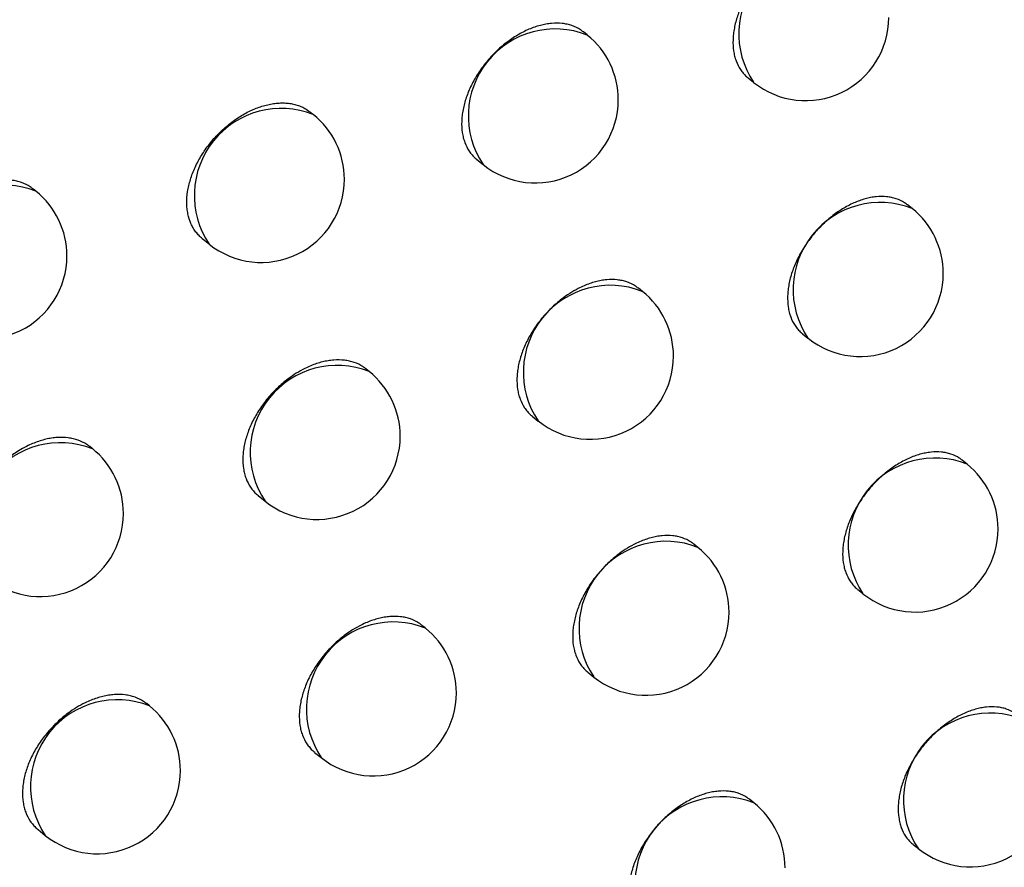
# Model space of a CAD drawing. Header units: millimetres. Extents: x -0.66 to 0.91, y -0.4 to 0.64.
# Tile 154 of 171: x 0.72973 to 0.73565, y 0.21393 to 0.21902. Entities that reach past the tile are written whole.
import ezdxf

# ---------------------------------------------------------------- set-up
doc = ezdxf.new("R2010")
doc.units = ezdxf.units.MM
doc.layers.add('FORMAT', color=7, linetype='Continuous')

msp = doc.modelspace()

# ---------------------------------------------------------------- linework, layer by layer
at = {"layer": 'FORMAT', "color": 7, "linetype": 'Continuous', "lineweight": 25}
for p, q in [((0.73314, 0.218932), (0.733117, 0.218951)), ((0.734108, 0.218674), (0.734141, 0.218648)), ((0.731492, 0.218454), (0.731473, 0.218469)), ((0.732476, 0.218183), (0.732514, 0.218153)), ((0.729823, 0.217993), (0.729808, 0.218005)), ((0.735095, 0.217888), (0.735067, 0.21791)), ((0.730824, 0.217708), (0.730866, 0.217675)), ((0.733472, 0.21739), (0.733448, 0.217409)), ((0.734436, 0.217134), (0.734468, 0.217108)), ((0.731828, 0.216908), (0.731808, 0.216924)), ((0.732809, 0.216639), (0.732845, 0.21661)), ((0.730163, 0.216443), (0.730148, 0.216456)), ((0.735425, 0.216351), (0.735396, 0.216374)), ((0.731161, 0.216161), (0.731202, 0.216128)), ((0.733806, 0.21585), (0.733781, 0.21587)), ((0.734767, 0.215597), (0.734799, 0.215572)), ((0.732166, 0.215365), (0.732146, 0.215381)), ((0.733144, 0.215099), (0.73318, 0.21507)), ((0.730506, 0.214897), (0.73049, 0.21491)), ((0.7315, 0.214617), (0.73154, 0.214585)), ((0.734143, 0.214313), (0.734118, 0.214333)), ((0.729836, 0.214152), (0.72988, 0.214117)), ((0.735101, 0.214063), (0.735132, 0.214038))]:
    msp.add_line(p, q, dxfattribs=at)
for centre, radius, start, end in [((0.734575, 0.21894), 0.0005234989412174, 68.457995, 213.993496), ((0.734454, 0.219037), 0.0005, 231.225746, 360), ((0.732948, 0.218445), 0.0005234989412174, 68.457995, 213.993496), ((0.732827, 0.218542), 0.0005, 360, 51.225746), ((0.732827, 0.218542), 0.0005, 231.225746, 360), ((0.7313, 0.217967), 0.0005234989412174, 68.457995, 213.993496), ((0.731179, 0.218064), 0.0005, 360, 51.225746), ((0.731179, 0.218064), 0.0005, 231.225746, 360), ((0.729631, 0.217506), 0.0005234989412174, 68.457995, 213.993496), ((0.72951, 0.217603), 0.0005, 360, 51.225746), ((0.734902, 0.217401), 0.0005234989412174, 68.457995, 213.993496), ((0.734782, 0.217498), 0.0005000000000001, 360, 51.225746), ((0.72951, 0.217603), 0.0005, 231.225746, 360), ((0.734782, 0.217498), 0.0005000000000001, 231.225746, 360), ((0.733279, 0.216903), 0.0005234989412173, 68.457995, 213.993496), ((0.733159, 0.217), 0.0005, 360, 51.225746), ((0.733159, 0.217), 0.0005, 231.225746, 360), ((0.731636, 0.216421), 0.0005234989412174, 68.457995, 213.993496), ((0.731515, 0.216518), 0.0005000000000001, 360, 51.225746), ((0.731515, 0.216518), 0.0005000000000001, 231.225746, 360), ((0.729971, 0.215956), 0.0005234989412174, 68.457995, 213.993496), ((0.72985, 0.216054), 0.0005, 360, 51.225746), ((0.735233, 0.215864), 0.0005234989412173, 68.457995, 213.993496), ((0.735112, 0.215961), 0.0005000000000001, 360, 51.225746), ((0.72985, 0.216054), 0.0005, 231.225746, 360), ((0.735112, 0.215961), 0.0005000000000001, 231.225746, 360), ((0.733614, 0.215363), 0.0005234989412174, 68.457995, 213.993496), ((0.733493, 0.21546), 0.0005000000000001, 360, 51.225746), ((0.733493, 0.21546), 0.0005000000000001, 231.225746, 360), ((0.731974, 0.214878), 0.0005234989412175, 68.457995, 213.993496), ((0.731853, 0.214975), 0.0005, 360, 51.225746), ((0.731853, 0.214975), 0.0005, 231.225746, 360), ((0.730314, 0.21441), 0.0005234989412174, 68.457995, 213.993496), ((0.730193, 0.214507), 0.0005000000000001, 360, 51.225746), ((0.735566, 0.21433), 0.0005234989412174, 68.457995, 213.993496), ((0.730193, 0.214507), 0.0005000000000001, 231.225746, 360), ((0.735445, 0.214428), 0.0005000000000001, 231.225746, 360), ((0.733951, 0.213826), 0.0005234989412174, 68.457995, 213.993496), ((0.73383, 0.213923), 0.0005000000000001, 360, 51.225746)]:
    msp.add_arc(centre, radius, start, end, dxfattribs=at)
for points, knots in [([(0.7414792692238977, 0.2091920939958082), (0.7404295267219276, 0.2140268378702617), (0.7383296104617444, 0.2236983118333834), (0.7355151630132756, 0.2385232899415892), (0.7329207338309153, 0.2535623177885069), (0.7314076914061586, 0.2637942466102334), (0.73065101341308, 0.2689112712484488)], [0, 0, 0, 0, 0.2497424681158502, 0.4995875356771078, 0.7497419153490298, 1, 1, 1, 1]), ([(0.7307572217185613, 0.2635278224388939), (0.7322280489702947, 0.2543267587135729), (0.7344792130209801, 0.2402441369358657), (0.7380838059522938, 0.2218139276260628), (0.7401309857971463, 0.2125023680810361), (0.7411547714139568, 0.2078456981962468)], [0, 0, 0, 0, 0.4851334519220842, 0.7425175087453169, 1, 1, 1, 1]), ([(0.7347398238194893, 0.2194486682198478), (0.734733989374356, 0.2194531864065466), (0.7347136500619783, 0.219468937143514), (0.7346809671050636, 0.2194840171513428), (0.7346436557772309, 0.2194942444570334), (0.7346041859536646, 0.2195002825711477), (0.7345619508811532, 0.2195001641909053), (0.7345179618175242, 0.2194937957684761), (0.7344843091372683, 0.2194859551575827), (0.7344503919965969, 0.2194751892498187), (0.7344159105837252, 0.2194613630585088), (0.7343815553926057, 0.2194446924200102), (0.7343476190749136, 0.2194253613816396), (0.7343143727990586, 0.2194035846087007), (0.7342815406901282, 0.2193791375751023), (0.7342498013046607, 0.2193524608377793), (0.7342194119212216, 0.2193238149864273), (0.7341905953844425, 0.2192934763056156), (0.7341631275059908, 0.219261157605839), (0.7341375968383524, 0.2192274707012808), (0.7341063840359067, 0.2191811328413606), (0.7340794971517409, 0.2191328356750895), (0.734057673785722, 0.219083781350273), (0.7340393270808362, 0.2190345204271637), (0.7340263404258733, 0.2189853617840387), (0.7340191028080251, 0.2189375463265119), (0.7340157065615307, 0.2188909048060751), (0.7340180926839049, 0.2188464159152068), (0.7340262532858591, 0.2188052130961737), (0.7340382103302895, 0.2187664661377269), (0.734055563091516, 0.2187314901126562), (0.7340785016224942, 0.218701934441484), (0.7340936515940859, 0.2186847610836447), (0.7341047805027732, 0.2186774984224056), (0.7341082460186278, 0.2186752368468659)], [0, 0, 0, 0, 0.0215427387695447, 0.075099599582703, 0.1024378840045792, 0.1289137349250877, 0.1824750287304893, 0.2098155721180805, 0.2362937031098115, 0.262957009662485, 0.289907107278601, 0.3172500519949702, 0.3437297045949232, 0.3703945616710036, 0.3973462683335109, 0.4246909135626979, 0.4511700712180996, 0.4778344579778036, 0.504785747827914, 0.5321300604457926, 0.558606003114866, 0.6121677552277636, 0.6395088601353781, 0.6659799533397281, 0.7195318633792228, 0.7468678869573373, 0.7733353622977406, 0.8268798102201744, 0.8542118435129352, 0.8806796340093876, 0.9342245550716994, 0.9615566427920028, 0.9880288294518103, 1, 1, 1, 1]), ([(0.7331170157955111, 0.218950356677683), (0.7331111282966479, 0.2189549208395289), (0.7330905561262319, 0.2189708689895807), (0.7330574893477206, 0.2189862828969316), (0.7330197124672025, 0.2189969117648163), (0.7329797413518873, 0.2190033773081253), (0.7329369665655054, 0.2190037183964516), (0.7328924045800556, 0.2189978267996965), (0.7328469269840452, 0.2189878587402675), (0.7328004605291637, 0.21897186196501), (0.7327428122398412, 0.2189448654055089), (0.7326970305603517, 0.2189177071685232), (0.7326528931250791, 0.2188857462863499), (0.7326206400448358, 0.2188593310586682), (0.7325898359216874, 0.2188309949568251), (0.7325606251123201, 0.218800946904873), (0.7325327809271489, 0.2187689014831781), (0.7325069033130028, 0.2187354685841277), (0.7324752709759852, 0.2186894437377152), (0.7324480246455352, 0.2186414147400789), (0.7324259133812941, 0.2185925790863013), (0.7324073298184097, 0.2185435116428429), (0.7323941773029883, 0.2184944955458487), (0.7323868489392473, 0.218446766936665), (0.7323834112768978, 0.2184001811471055), (0.7323858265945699, 0.2183556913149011), (0.7323940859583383, 0.2183144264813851), (0.7324061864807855, 0.2182755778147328), (0.7324237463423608, 0.2182404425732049), (0.7324469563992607, 0.2182106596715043), (0.7324623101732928, 0.2181933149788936), (0.732473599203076, 0.2181859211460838), (0.7324771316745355, 0.2181836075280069)], [0, 0, 0, 0, 0.0214679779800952, 0.0750136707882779, 0.1023457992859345, 0.1288262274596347, 0.1823963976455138, 0.2097410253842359, 0.2362334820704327, 0.2898281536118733, 0.3171855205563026, 0.3701305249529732, 0.3972958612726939, 0.4246610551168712, 0.4511580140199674, 0.4778404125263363, 0.5048101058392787, 0.532173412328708, 0.5586576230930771, 0.6122366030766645, 0.6395871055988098, 0.6660533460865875, 0.7195958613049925, 0.7469275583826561, 0.7733799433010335, 0.8268939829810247, 0.8542105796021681, 0.88066136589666, 0.9341716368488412, 0.961485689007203, 0.9879484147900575, 1, 1, 1, 1]), ([(0.7308242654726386, 0.2177080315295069), (0.7308176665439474, 0.2177136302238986), (0.7308038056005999, 0.2177253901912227), (0.7307855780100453, 0.217746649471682), (0.7307693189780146, 0.2177706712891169), (0.7307514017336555, 0.2178056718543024), (0.7307390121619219, 0.2178448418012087), (0.7307325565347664, 0.2178872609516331), (0.7307300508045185, 0.2179315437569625), (0.7307334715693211, 0.2179782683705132), (0.7307427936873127, 0.2180262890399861), (0.7307559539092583, 0.2180748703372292), (0.7307747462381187, 0.2181238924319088), (0.7307987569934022, 0.2181721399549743), (0.7308260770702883, 0.2182195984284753), (0.7308581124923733, 0.2182654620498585), (0.7308941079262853, 0.2183085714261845), (0.7309325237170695, 0.2183496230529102), (0.7309742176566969, 0.2183872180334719), (0.7310181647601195, 0.2184203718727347), (0.7310520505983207, 0.2184428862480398), (0.7310864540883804, 0.2184628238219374), (0.7311216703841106, 0.2184803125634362), (0.7311685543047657, 0.2184997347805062), (0.7312154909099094, 0.2185134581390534), (0.7312612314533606, 0.2185211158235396), (0.7312949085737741, 0.2185237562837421), (0.7313273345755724, 0.2185232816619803), (0.7313583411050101, 0.2185197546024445), (0.7313882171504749, 0.2185131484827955), (0.7314161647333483, 0.2185033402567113), (0.7314455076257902, 0.2184898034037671), (0.7314624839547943, 0.2184759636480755), (0.7314722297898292, 0.2184680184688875)], [0, 0, 0, 0, 0.0245140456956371, 0.0514913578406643, 0.0788632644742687, 0.105327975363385, 0.1588682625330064, 0.1861998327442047, 0.2126287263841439, 0.2660957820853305, 0.2933889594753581, 0.3198039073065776, 0.3732416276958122, 0.40051849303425, 0.4269486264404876, 0.4804162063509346, 0.5077073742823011, 0.5341733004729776, 0.5877131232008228, 0.6150410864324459, 0.6415447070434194, 0.668233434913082, 0.6952087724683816, 0.7225766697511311, 0.775573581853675, 0.802765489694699, 0.8301574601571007, 0.8566808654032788, 0.8833899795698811, 0.9103868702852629, 0.9377780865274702, 0.9642794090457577, 1, 1, 1, 1]), ([(0.7298078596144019, 0.2180047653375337), (0.7298019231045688, 0.2180093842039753), (0.7297809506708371, 0.2180257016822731), (0.7297472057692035, 0.2180417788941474), (0.7297085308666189, 0.2180532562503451), (0.7296675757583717, 0.2180606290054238), (0.7296237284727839, 0.2180619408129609), (0.7295780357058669, 0.2180570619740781), (0.7295430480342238, 0.2180503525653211), (0.729507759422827, 0.2180407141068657), (0.729471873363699, 0.2180280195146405), (0.7294124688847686, 0.2180021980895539), (0.7293535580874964, 0.2179668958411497), (0.7292988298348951, 0.2179243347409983), (0.7292671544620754, 0.2178965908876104), (0.7292371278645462, 0.217867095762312), (0.72920850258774, 0.2178355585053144), (0.7291819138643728, 0.2178025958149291), (0.7291494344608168, 0.2177571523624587), (0.7291214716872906, 0.2177096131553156), (0.7290988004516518, 0.2176611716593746), (0.729079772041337, 0.2176124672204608), (0.729066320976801, 0.2175637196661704), (0.7290588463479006, 0.2175161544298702), (0.7290553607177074, 0.2174696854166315), (0.7290578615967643, 0.2174252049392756), (0.7290663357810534, 0.2173838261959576), (0.7290787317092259, 0.2173447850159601), (0.7290967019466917, 0.2173093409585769), (0.7291204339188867, 0.2172790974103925), (0.7291362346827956, 0.217261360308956), (0.729147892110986, 0.2172536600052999), (0.7291516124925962, 0.2172512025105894)], [0, 0, 0, 0, 0.0211138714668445, 0.0745908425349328, 0.1018858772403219, 0.1283771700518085, 0.1819676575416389, 0.2093207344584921, 0.2358661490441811, 0.2625968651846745, 0.2896144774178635, 0.3170250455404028, 0.3972192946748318, 0.4246622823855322, 0.4512241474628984, 0.4779722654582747, 0.505009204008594, 0.5324420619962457, 0.5589519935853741, 0.6125849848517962, 0.6399654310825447, 0.6664059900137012, 0.7198981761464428, 0.7472059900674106, 0.7735933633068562, 0.8269763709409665, 0.8542264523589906, 0.8806039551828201, 0.9339650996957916, 0.9612018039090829, 0.9876178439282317, 1, 1, 1, 1]), ([(0.7350666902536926, 0.2179098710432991), (0.7350608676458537, 0.21791437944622), (0.7350405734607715, 0.2179300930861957), (0.735007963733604, 0.2179451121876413), (0.7349707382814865, 0.2179552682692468), (0.7349313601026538, 0.2179612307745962), (0.7348892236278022, 0.217961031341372), (0.7348453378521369, 0.2179545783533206), (0.7348117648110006, 0.2179466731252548), (0.7347779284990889, 0.217935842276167), (0.7347435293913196, 0.2179219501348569), (0.7347092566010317, 0.2179052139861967), (0.7346754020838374, 0.2178858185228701), (0.7346422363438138, 0.2178639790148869), (0.734609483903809, 0.2178394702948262), (0.7345778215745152, 0.2178127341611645), (0.7345475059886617, 0.2177840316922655), (0.7345187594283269, 0.217753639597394), (0.7344913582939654, 0.2177212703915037), (0.7344658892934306, 0.2176875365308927), (0.7344347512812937, 0.2176411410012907), (0.7344079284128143, 0.2175927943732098), (0.7343861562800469, 0.2175436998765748), (0.7343678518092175, 0.2174944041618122), (0.7343548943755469, 0.2174452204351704), (0.7343476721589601, 0.2173973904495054), (0.7343442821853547, 0.2173507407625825), (0.7343466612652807, 0.2173062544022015), (0.7343548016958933, 0.217265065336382), (0.7343667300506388, 0.2172263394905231), (0.7343840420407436, 0.2171913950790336), (0.7344069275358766, 0.2171618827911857), (0.7344220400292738, 0.2171447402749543), (0.7344331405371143, 0.2171375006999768), (0.7344365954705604, 0.2171352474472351)], [0, 0, 0, 0, 0.0215490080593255, 0.0751071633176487, 0.1024461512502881, 0.1289216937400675, 0.1824824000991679, 0.2098226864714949, 0.2362995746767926, 0.2629616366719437, 0.2899104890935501, 0.3172521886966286, 0.3437300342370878, 0.3703930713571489, 0.3973429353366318, 0.42468570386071, 0.4511632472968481, 0.4778259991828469, 0.5047756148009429, 0.5321181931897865, 0.5585935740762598, 0.6121541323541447, 0.6394945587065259, 0.6659665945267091, 0.7195203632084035, 0.7468572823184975, 0.7733268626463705, 0.8268755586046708, 0.8542097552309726, 0.8806797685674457, 0.9342292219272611, 0.9615636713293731, 0.9880370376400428, 0.9999999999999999, 0.9999999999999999, 0.9999999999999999, 0.9999999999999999]), ([(0.7334478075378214, 0.2174084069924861), (0.7334419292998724, 0.2174129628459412), (0.7334214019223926, 0.2174288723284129), (0.7333884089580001, 0.217444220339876), (0.7333507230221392, 0.2174547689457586), (0.7333108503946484, 0.21746114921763), (0.7332681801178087, 0.2174613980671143), (0.7332237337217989, 0.2174554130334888), (0.7331897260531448, 0.2174478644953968), (0.7331554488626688, 0.217437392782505), (0.7331205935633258, 0.2174238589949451), (0.7330629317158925, 0.217396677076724), (0.7330057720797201, 0.2173600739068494), (0.7329526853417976, 0.2173163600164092), (0.7329219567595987, 0.2172879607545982), (0.7328928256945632, 0.2172578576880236), (0.7328650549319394, 0.2172257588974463), (0.7328392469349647, 0.2171922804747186), (0.7328155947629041, 0.2171577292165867), (0.7327942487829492, 0.2171224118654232), (0.7327750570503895, 0.2170860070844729), (0.7327584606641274, 0.217049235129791), (0.7327399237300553, 0.217000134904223), (0.7327268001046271, 0.2169510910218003), (0.7327194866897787, 0.2169033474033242), (0.7327160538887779, 0.2168567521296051), (0.7327184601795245, 0.2168122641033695), (0.7327266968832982, 0.2167710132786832), (0.7327387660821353, 0.2167321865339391), (0.7327562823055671, 0.2166970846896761), (0.7327794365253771, 0.2166673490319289), (0.732794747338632, 0.216650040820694), (0.7328060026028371, 0.2166426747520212), (0.7328095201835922, 0.2166403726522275)], [0, 0, 0, 0, 0.021488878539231, 0.0750412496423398, 0.1023769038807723, 0.1288580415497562, 0.1824297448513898, 0.2097752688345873, 0.2362659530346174, 0.2629418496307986, 0.2899045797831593, 0.3172602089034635, 0.3972191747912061, 0.4245811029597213, 0.4510754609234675, 0.4777552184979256, 0.5047221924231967, 0.532082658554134, 0.5585666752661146, 0.5852360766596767, 0.6121926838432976, 0.6395427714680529, 0.6660120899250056, 0.7195607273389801, 0.7468954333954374, 0.7733534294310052, 0.8268787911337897, 0.8542011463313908, 0.8806580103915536, 0.9341806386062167, 0.961501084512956, 0.9879680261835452, 1, 1, 1, 1]), ([(0.7318081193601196, 0.2169236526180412), (0.7318022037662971, 0.2169282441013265), (0.7317814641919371, 0.2169443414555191), (0.7317481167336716, 0.2169600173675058), (0.7317099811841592, 0.216970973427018), (0.7316696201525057, 0.2169777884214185), (0.731626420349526, 0.2169785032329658), (0.731581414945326, 0.2169730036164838), (0.7315469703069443, 0.2169658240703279), (0.7315122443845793, 0.216955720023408), (0.7314769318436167, 0.2169425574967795), (0.7314185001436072, 0.2169159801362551), (0.7313605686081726, 0.2168799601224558), (0.7313067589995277, 0.2168367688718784), (0.7312756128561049, 0.2168086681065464), (0.7312460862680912, 0.2167788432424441), (0.7312179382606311, 0.2167470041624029), (0.7311917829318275, 0.2167137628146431), (0.7311598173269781, 0.2166679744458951), (0.7311322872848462, 0.2166201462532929), (0.7311099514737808, 0.2165714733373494), (0.7310911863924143, 0.2165225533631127), (0.7310779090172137, 0.2164736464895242), (0.7310705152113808, 0.216425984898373), (0.7310670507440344, 0.2163794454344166), (0.731069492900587, 0.2163349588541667), (0.7310778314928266, 0.2162936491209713), (0.7310900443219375, 0.2162547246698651), (0.7311077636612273, 0.2162194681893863), (0.731131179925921, 0.2161895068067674), (0.7311467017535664, 0.2161720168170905), (0.731158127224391, 0.216164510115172), (0.7311617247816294, 0.2161621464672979)], [0, 0, 0, 0, 0.021360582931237, 0.074888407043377, 0.1022107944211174, 0.1286961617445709, 0.1822758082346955, 0.2096246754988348, 0.2361351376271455, 0.2628308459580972, 0.2898134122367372, 0.3171888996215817, 0.3972326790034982, 0.424623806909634, 0.4511428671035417, 0.477847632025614, 0.5048401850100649, 0.5322270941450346, 0.5587212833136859, 0.6123210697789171, 0.6396829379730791, 0.6661429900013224, 0.7196735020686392, 0.7469996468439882, 0.7734333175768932, 0.8269096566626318, 0.8542071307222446, 0.8806364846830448, 0.9341031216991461, 0.9613945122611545, 0.9878442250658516, 1, 1, 1, 1]), ([(0.7301475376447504, 0.2164556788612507), (0.7301416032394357, 0.2164602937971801), (0.7301206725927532, 0.2164765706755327), (0.7300869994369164, 0.2164925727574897), (0.7300484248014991, 0.2165039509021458), (0.730007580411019, 0.2165112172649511), (0.729963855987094, 0.2165124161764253), (0.7299182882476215, 0.2165074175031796), (0.7298717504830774, 0.2164983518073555), (0.7298241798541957, 0.2164832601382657), (0.7297651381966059, 0.2164573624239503), (0.7297182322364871, 0.2164310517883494), (0.7296729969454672, 0.2163998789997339), (0.7296399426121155, 0.2163740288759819), (0.7296083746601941, 0.2163462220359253), (0.7295784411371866, 0.2163166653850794), (0.7295499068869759, 0.2162850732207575), (0.7295233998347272, 0.2162520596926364), (0.7294910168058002, 0.216206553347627), (0.7294631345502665, 0.2161589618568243), (0.7294405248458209, 0.2161104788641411), (0.7294215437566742, 0.2160617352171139), (0.7294081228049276, 0.2160129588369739), (0.7294006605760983, 0.2159653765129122), (0.7293971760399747, 0.2159188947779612), (0.7293996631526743, 0.2158744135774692), (0.7294081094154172, 0.2158330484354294), (0.7294204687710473, 0.2157940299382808), (0.7294383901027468, 0.215758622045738), (0.7294620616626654, 0.2157284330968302), (0.7294778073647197, 0.2157107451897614), (0.7294894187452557, 0.2157030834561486), (0.729493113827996, 0.2157006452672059)], [0, 0, 0, 0, 0.0211644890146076, 0.0746471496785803, 0.1019453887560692, 0.1284327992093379, 0.1820156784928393, 0.2093651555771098, 0.2359004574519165, 0.2895809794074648, 0.3169813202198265, 0.3700491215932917, 0.3972777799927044, 0.4247069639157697, 0.4512571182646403, 0.4779933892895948, 0.5050182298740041, 0.532438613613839, 0.5589427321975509, 0.6125636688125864, 0.6399376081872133, 0.6663799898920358, 0.7198756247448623, 0.7471849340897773, 0.7735798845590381, 0.8269781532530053, 0.854235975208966, 0.8806221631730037, 0.9340010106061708, 0.9612469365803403, 0.9876676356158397, 1, 1, 1, 1]), ([(0.7353962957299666, 0.2163738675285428), (0.7353904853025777, 0.2163783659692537), (0.73537023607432, 0.2163940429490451), (0.7353376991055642, 0.2164090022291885), (0.7353005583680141, 0.2164190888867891), (0.7352612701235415, 0.2164249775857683), (0.735219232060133, 0.2164246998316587), (0.7351754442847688, 0.2164181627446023), (0.7351307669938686, 0.2164075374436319), (0.735085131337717, 0.2163908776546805), (0.7350396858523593, 0.2163685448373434), (0.7350059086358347, 0.2163490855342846), (0.7349728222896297, 0.2163271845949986), (0.7349401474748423, 0.2163026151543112), (0.7349085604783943, 0.2162758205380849), (0.7348783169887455, 0.2162470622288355), (0.7348496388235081, 0.2162166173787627), (0.7348223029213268, 0.2161841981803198), (0.7347968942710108, 0.2161504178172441), (0.7347658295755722, 0.2161039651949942), (0.7347390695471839, 0.216055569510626), (0.7347173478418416, 0.2160064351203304), (0.7346990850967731, 0.2159571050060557), (0.7346861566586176, 0.2159078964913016), (0.7346789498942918, 0.215860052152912), (0.7346755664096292, 0.2158133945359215), (0.7346779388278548, 0.2157689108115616), (0.7346860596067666, 0.2157277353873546), (0.7346979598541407, 0.2156890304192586), (0.7347152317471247, 0.2156541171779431), (0.7347380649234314, 0.2156246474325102), (0.7347531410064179, 0.2156075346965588), (0.7347642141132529, 0.215600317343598), (0.7347676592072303, 0.2155980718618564)], [0, 0, 0, 0, 0.0215540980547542, 0.0751156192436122, 0.102456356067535, 0.12893288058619, 0.1824956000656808, 0.2098369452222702, 0.2363141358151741, 0.2898782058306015, 0.3172202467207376, 0.3436979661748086, 0.3703608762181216, 0.3973106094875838, 0.424653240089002, 0.4511307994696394, 0.4777935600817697, 0.504743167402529, 0.5320857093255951, 0.5585619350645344, 0.6121241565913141, 0.6394653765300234, 0.665939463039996, 0.7194973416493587, 0.7468363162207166, 0.7733088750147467, 0.8268635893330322, 0.8542008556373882, 0.8806739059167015, 0.9342295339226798, 0.9615671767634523, 0.9880426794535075, 1, 1, 1, 1]), ([(0.7337812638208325, 0.2158693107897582), (0.7337753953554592, 0.215873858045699), (0.733754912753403, 0.2158897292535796), (0.733721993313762, 0.2159050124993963), (0.733684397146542, 0.2159154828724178), (0.7336446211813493, 0.2159217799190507), (0.7336020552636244, 0.2159219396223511), (0.733557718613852, 0.2159158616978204), (0.7335237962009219, 0.215908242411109), (0.7334896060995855, 0.2158976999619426), (0.7334548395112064, 0.2158840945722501), (0.7333973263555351, 0.2158567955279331), (0.7333403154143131, 0.2158200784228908), (0.7332873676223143, 0.2157762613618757), (0.7332567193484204, 0.2157478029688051), (0.73322766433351, 0.2157176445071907), (0.7331999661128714, 0.2156854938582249), (0.7331742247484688, 0.21565196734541), (0.7331506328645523, 0.2156173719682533), (0.7331293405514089, 0.2155820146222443), (0.7331101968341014, 0.2155455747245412), (0.7330936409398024, 0.2155087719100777), (0.7330751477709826, 0.2154596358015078), (0.733062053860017, 0.2154105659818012), (0.7330547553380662, 0.2153628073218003), (0.73305132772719, 0.2153162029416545), (0.7330537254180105, 0.215271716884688), (0.733061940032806, 0.2152304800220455), (0.7330739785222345, 0.2151916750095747), (0.7330914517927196, 0.2151566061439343), (0.733114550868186, 0.2151269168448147), (0.7331298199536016, 0.2151096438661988), (0.7331410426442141, 0.2151023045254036), (0.7331445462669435, 0.2151000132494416)], [0, 0, 0, 0, 0.0215059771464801, 0.075061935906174, 0.1023995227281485, 0.1288801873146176, 0.1824510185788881, 0.2097961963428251, 0.2362842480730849, 0.2629575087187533, 0.2899176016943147, 0.3172705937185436, 0.3972179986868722, 0.4245759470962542, 0.4510669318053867, 0.4777432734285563, 0.5047067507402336, 0.5320635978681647, 0.5585463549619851, 0.58521445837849, 0.6121696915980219, 0.6395182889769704, 0.6659892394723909, 0.7195410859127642, 0.7468773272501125, 0.7733391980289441, 0.8268723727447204, 0.8541986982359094, 0.8806598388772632, 0.9341911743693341, 0.9615161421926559, 0.987985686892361, 0.9999999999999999, 0.9999999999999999, 0.9999999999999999, 0.9999999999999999]), ([(0.7321457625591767, 0.2153811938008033), (0.7321398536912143, 0.2153857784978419), (0.7321191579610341, 0.2154018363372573), (0.7320858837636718, 0.2154174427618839), (0.7320478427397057, 0.2154283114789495), (0.7320075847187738, 0.2154350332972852), (0.731964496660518, 0.2154356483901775), (0.731919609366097, 0.21543004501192), (0.7318852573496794, 0.2154227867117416), (0.7318506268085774, 0.2154126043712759), (0.7318154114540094, 0.2153993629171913), (0.7317571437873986, 0.2153726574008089), (0.7316993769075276, 0.2153365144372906), (0.7316457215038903, 0.2152932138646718), (0.7316146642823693, 0.2152650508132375), (0.7315852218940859, 0.2152351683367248), (0.7315571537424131, 0.2152032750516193), (0.731531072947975, 0.2151699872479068), (0.7315071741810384, 0.2151356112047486), (0.7314856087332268, 0.2151004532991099), (0.731466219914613, 0.215064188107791), (0.7314494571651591, 0.2150275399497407), (0.7314307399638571, 0.2149785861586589), (0.7314174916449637, 0.2149296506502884), (0.731410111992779, 0.214881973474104), (0.7314066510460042, 0.2148354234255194), (0.7314090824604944, 0.2147909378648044), (0.7314173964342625, 0.2147496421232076), (0.7314295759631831, 0.2147107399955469), (0.7314472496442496, 0.2146755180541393), (0.7314706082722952, 0.2146456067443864), (0.7314860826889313, 0.2146281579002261), (0.7314974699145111, 0.2146206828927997), (0.73150104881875, 0.214618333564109)], [0, 0, 0, 0, 0.0213914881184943, 0.0749233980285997, 0.1022480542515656, 0.1287313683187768, 0.1823070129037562, 0.2096540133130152, 0.236158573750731, 0.2628483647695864, 0.289824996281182, 0.3171945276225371, 0.3972143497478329, 0.4245972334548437, 0.4511092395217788, 0.4778068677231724, 0.5047921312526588, 0.53217152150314, 0.5586622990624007, 0.5853386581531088, 0.6123026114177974, 0.6396606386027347, 0.6661221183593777, 0.7196553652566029, 0.7469827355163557, 0.7734215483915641, 0.8269082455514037, 0.8542109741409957, 0.8806462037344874, 0.9341248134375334, 0.9614224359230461, 0.9878754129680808, 1, 1, 1, 1]), ([(0.730489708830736, 0.2149095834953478), (0.7304837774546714, 0.2149141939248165), (0.730462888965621, 0.2149304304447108), (0.7304292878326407, 0.2149463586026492), (0.730390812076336, 0.2149576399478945), (0.7303500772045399, 0.2149648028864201), (0.7303064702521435, 0.2149658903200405), (0.7302610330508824, 0.2149607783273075), (0.7302262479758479, 0.2149538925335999), (0.7301911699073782, 0.2149440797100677), (0.7301554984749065, 0.2149312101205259), (0.7300964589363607, 0.2149051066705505), (0.73003791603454, 0.2148695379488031), (0.7299835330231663, 0.2148267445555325), (0.7299520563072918, 0.2147988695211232), (0.7299222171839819, 0.2147692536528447), (0.729893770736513, 0.2147376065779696), (0.7298673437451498, 0.2147045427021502), (0.7298350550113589, 0.2146589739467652), (0.7298072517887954, 0.2146113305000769), (0.7297847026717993, 0.2145628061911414), (0.7297657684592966, 0.21451402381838), (0.7297523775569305, 0.2144652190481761), (0.7297449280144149, 0.2144176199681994), (0.729741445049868, 0.2143711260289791), (0.7297439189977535, 0.2143266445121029), (0.7297523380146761, 0.2142852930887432), (0.7297646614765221, 0.2142462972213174), (0.729782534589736, 0.2142109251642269), (0.7298061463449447, 0.2141807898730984), (0.7298218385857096, 0.2141631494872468), (0.7298334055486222, 0.2141555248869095), (0.7298370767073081, 0.2141531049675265)], [0, 0, 0, 0, 0.0212149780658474, 0.0747126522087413, 0.1020188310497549, 0.1285075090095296, 0.1820931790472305, 0.2094443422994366, 0.2359751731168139, 0.2626912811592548, 0.2896942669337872, 0.317090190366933, 0.3972219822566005, 0.424643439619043, 0.4511876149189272, 0.4779178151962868, 0.5049364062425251, 0.5323502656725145, 0.5588538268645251, 0.6124733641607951, 0.6398462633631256, 0.6662951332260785, 0.7198036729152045, 0.7471193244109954, 0.7735260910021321, 0.8269482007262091, 0.8542181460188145, 0.8806171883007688, 0.934022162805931, 0.9612815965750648, 0.9877114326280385, 1, 1, 1, 1]), ([(0.7357286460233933, 0.214840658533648), (0.7357228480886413, 0.2148451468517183), (0.7357026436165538, 0.2148607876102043), (0.7356701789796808, 0.2148756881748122), (0.7356331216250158, 0.2148857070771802), (0.7355939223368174, 0.2148915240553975), (0.7355519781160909, 0.2148911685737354), (0.7355082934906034, 0.2148845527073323), (0.7354748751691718, 0.2148765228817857), (0.7354411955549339, 0.2148655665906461), (0.7354069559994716, 0.2148515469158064), (0.73537284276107, 0.2148346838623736), (0.7353391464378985, 0.2148151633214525), (0.7353061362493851, 0.2147932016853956), (0.7352735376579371, 0.2147685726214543), (0.7352420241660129, 0.2147417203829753), (0.735211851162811, 0.2147129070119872), (0.7351832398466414, 0.2146824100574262), (0.7351559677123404, 0.214649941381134), (0.7351306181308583, 0.2146161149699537), (0.7350996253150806, 0.2145696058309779), (0.7350729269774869, 0.2145211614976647), (0.7350512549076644, 0.2144719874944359), (0.7350330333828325, 0.2144226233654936), (0.7350201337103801, 0.2143733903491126), (0.7350129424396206, 0.2143255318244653), (0.7350095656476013, 0.2142788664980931), (0.7350119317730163, 0.2142343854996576), (0.7350200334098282, 0.2141932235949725), (0.7350319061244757, 0.2141545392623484), (0.7350491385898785, 0.2141196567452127), (0.7350719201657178, 0.2140902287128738), (0.7350869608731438, 0.2140731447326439), (0.7350980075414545, 0.2140659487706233), (0.735101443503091, 0.2140637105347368)], [0, 0, 0, 0, 0.0215550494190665, 0.0751144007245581, 0.1024540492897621, 0.128929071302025, 0.1824887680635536, 0.2098285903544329, 0.2363038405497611, 0.262964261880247, 0.2899114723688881, 0.3172515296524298, 0.3437270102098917, 0.3703876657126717, 0.3973351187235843, 0.4246754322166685, 0.4511508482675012, 0.4778114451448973, 0.5047588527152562, 0.5320991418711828, 0.558573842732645, 0.6121329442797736, 0.6394725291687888, 0.6659460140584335, 0.7195026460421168, 0.7468409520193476, 0.7733136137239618, 0.826868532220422, 0.8542059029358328, 0.8806790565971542, 0.9342349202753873, 0.96157271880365, 0.9880475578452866, 1, 1, 1, 1]), ([(0.7341173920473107, 0.2143330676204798), (0.7341115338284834, 0.2143376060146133), (0.7340910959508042, 0.2143534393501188), (0.7340582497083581, 0.21436865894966), (0.7340207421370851, 0.2143790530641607), (0.7339810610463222, 0.2143852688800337), (0.733938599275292, 0.2143853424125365), (0.7338943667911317, 0.214379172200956), (0.7338492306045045, 0.2143689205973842), (0.7338031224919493, 0.214352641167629), (0.7337572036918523, 0.2143306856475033), (0.733723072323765, 0.2143115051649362), (0.7336896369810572, 0.2142898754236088), (0.7336566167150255, 0.2142655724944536), (0.7336246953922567, 0.2142390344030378), (0.7335941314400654, 0.2142105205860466), (0.7335651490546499, 0.2141803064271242), (0.7335375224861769, 0.2141481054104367), (0.7335118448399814, 0.2141145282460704), (0.7334804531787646, 0.2140683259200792), (0.7334534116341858, 0.2140201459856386), (0.7334314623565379, 0.2139711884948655), (0.7334130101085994, 0.2139220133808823), (0.733399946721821, 0.2138729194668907), (0.7333926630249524, 0.2138251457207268), (0.7333892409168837, 0.21377853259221), (0.7333916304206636, 0.213734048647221), (0.733399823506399, 0.213692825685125), (0.7334118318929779, 0.2136540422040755), (0.7334292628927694, 0.2136190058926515), (0.7334523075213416, 0.213589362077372), (0.7334675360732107, 0.2135721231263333), (0.7334787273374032, 0.2135648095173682), (0.7334822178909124, 0.2135625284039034)], [0, 0, 0, 0, 0.0215184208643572, 0.0750724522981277, 0.1024091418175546, 0.1288869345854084, 0.1824520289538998, 0.2097943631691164, 0.2362776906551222, 0.2898540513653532, 0.317202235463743, 0.3436889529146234, 0.3703609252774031, 0.3973198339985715, 0.4246718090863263, 0.4511574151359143, 0.4778283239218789, 0.5047862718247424, 0.5321374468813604, 0.5586166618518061, 0.6121852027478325, 0.6395299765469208, 0.6659999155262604, 0.7195496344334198, 0.7468846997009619, 0.773347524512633, 0.8268826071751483, 0.8542098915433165, 0.8806723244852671, 0.9342063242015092, 0.9615327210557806, 0.9880020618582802, 1, 1, 1, 1])]:
    msp.add_open_spline(points, degree=3, knots=knots, dxfattribs=at)

doc.saveas('drawing.dxf')
